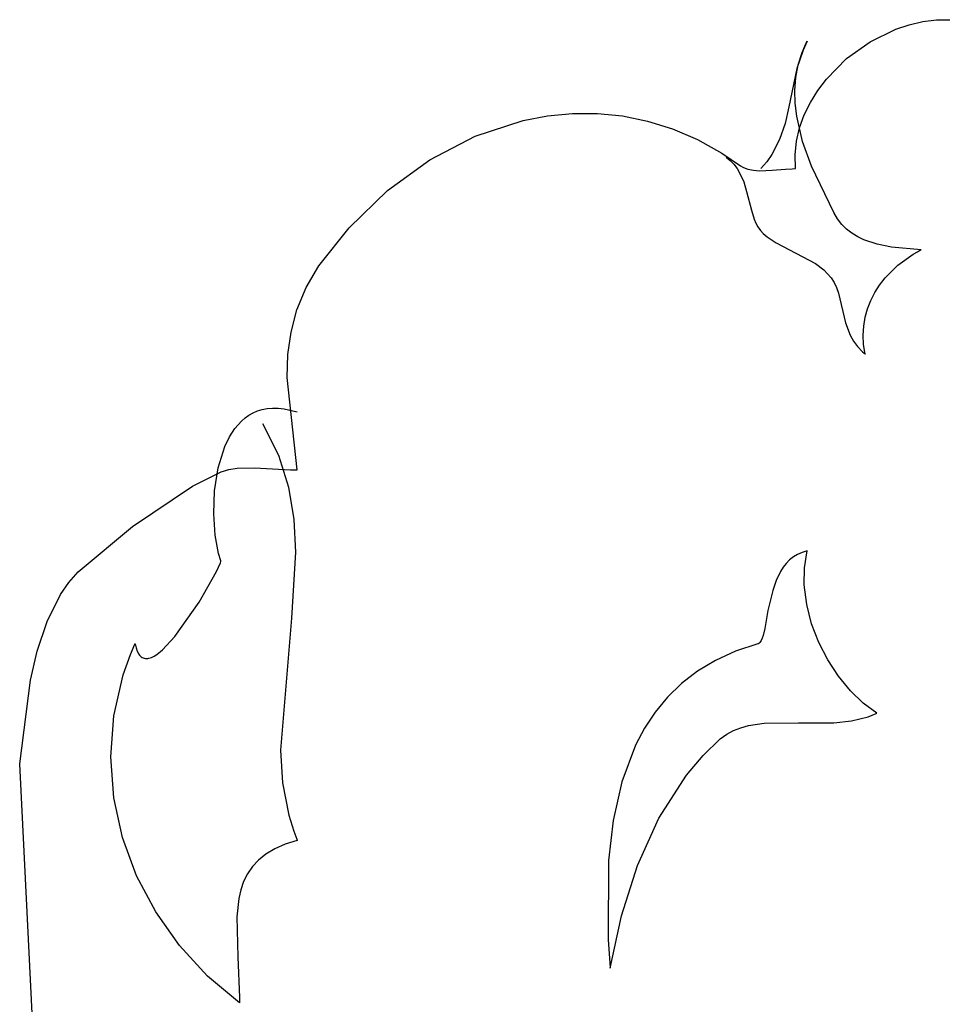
# Model space of a CAD drawing. Extents: x -3.81 to 3.8, y -2.54 to 5.19.
# Tile 5 of 93: x -3.71 to -3.47, y -1.6 to -1.35. Entities that reach past the tile are written whole.
import ezdxf

# ---------------------------------------------------------------- set-up
doc = ezdxf.new("R2010")
doc.units = 0

msp = doc.modelspace()

# ---------------------------------------------------------------- linework, layer by layer
at = {"layer": 'Layer 1', "color": 7, "linetype": 'CONTINUOUS'}
for p, q in [((-3.486377, -1.354913), (-3.482948, -1.353771)), ((-3.482948, -1.353771), (-3.47947, -1.352972)), ((-3.47947, -1.352972), (-3.475976, -1.35254)), ((-3.475976, -1.35254), (-3.472498, -1.352498)), ((-3.492963, -1.358136), (-3.486377, -1.354913)), ((-3.510315, -1.360858), (-3.509652, -1.359265)), ((-3.50904, -1.357997), (-3.510107, -1.360255)), ((-3.509652, -1.359265), (-3.509279, -1.358472)), ((-3.509279, -1.358472), (-3.509081, -1.358078)), ((-3.509081, -1.358078), (-3.509056, -1.358028)), ((-3.509056, -1.358028), (-3.509043, -1.358004)), ((-3.509043, -1.358004), (-3.50904, -1.357997)), ((-3.50904, -1.357997), (-3.50904, -1.357997)), ((-3.498971, -1.362458), (-3.492963, -1.358136)), ((-3.510107, -1.360255), (-3.511671, -1.364976)), ((-3.511321, -1.364074), (-3.510315, -1.360858)), ((-3.511928, -1.36732), (-3.511321, -1.364074)), ((-3.504146, -1.367693), (-3.498971, -1.362458)), ((-3.511671, -1.364976), (-3.513724, -1.374809)), ((-3.512172, -1.370586), (-3.511928, -1.36732)), ((-3.506342, -1.370597), (-3.504146, -1.367693)), ((-3.512088, -1.37386), (-3.512172, -1.370586)), ((-3.508233, -1.373659), (-3.506342, -1.370597)), ((-3.511709, -1.377131), (-3.512088, -1.37386)), ((-3.509788, -1.376859), (-3.508233, -1.373659)), ((-3.581701, -1.378246), (-3.575425, -1.377058)), ((-3.575425, -1.377058), (-3.569075, -1.376456)), ((-3.569075, -1.376456), (-3.562676, -1.376467)), ((-3.562676, -1.376467), (-3.556255, -1.377118)), ((-3.556255, -1.377118), (-3.549837, -1.378436)), ((-3.513724, -1.374809), (-3.514718, -1.379044)), ((-3.51021, -1.383616), (-3.511709, -1.377131)), ((-3.510974, -1.380172), (-3.509788, -1.376859)), ((-3.593927, -1.382277), (-3.581701, -1.378246)), ((-3.549837, -1.378436), (-3.543448, -1.380445)), ((-3.514718, -1.379044), (-3.516095, -1.383139)), ((-3.605546, -1.388337), (-3.593927, -1.382277)), ((-3.543448, -1.380445), (-3.537113, -1.383174)), ((-3.511761, -1.383576), (-3.510974, -1.380172)), ((-3.537113, -1.383174), (-3.530859, -1.386648)), ((-3.516095, -1.383139), (-3.518079, -1.387013)), ((-3.512116, -1.387048), (-3.511761, -1.383576)), ((-3.507952, -1.389952), (-3.51021, -1.383616)), ((-3.530859, -1.386648), (-3.526086, -1.389865)), ((-3.518079, -1.387013), (-3.519368, -1.388843)), ((-3.512006, -1.390565), (-3.512116, -1.387048)), ((-3.616354, -1.396214), (-3.605546, -1.388337)), ((-3.52978, -1.387622), (-3.5287, -1.388511)), ((-3.5287, -1.388511), (-3.527774, -1.389481)), ((-3.527774, -1.389481), (-3.526987, -1.390521)), ((-3.519368, -1.388843), (-3.520894, -1.390587)), ((-3.526987, -1.390521), (-3.52632, -1.39162)), ((-3.52632, -1.39162), (-3.525282, -1.393952)), ((-3.526086, -1.389865), (-3.525502, -1.390213)), ((-3.525502, -1.390213), (-3.524877, -1.390496)), ((-3.524877, -1.390496), (-3.524215, -1.390718)), ((-3.524215, -1.390718), (-3.522793, -1.391004)), ((-3.522793, -1.391004), (-3.521263, -1.391115)), ((-3.521263, -1.391115), (-3.517984, -1.390992)), ((-3.517984, -1.390992), (-3.514596, -1.390701)), ((-3.514596, -1.390701), (-3.512928, -1.390604)), ((-3.512928, -1.390604), (-3.512112, -1.390587)), ((-3.512112, -1.390587), (-3.512012, -1.390587)), ((-3.512012, -1.390587), (-3.512006, -1.390565)), ((-3.502275, -1.401813), (-3.507952, -1.389952)), ((-3.525282, -1.393952), (-3.524526, -1.396392)), ((-3.626142, -1.405697), (-3.616354, -1.396214)), ((-3.524526, -1.396392), (-3.523325, -1.401247)), ((-3.523325, -1.401247), (-3.522611, -1.403489)), ((-3.501295, -1.403442), (-3.502275, -1.401813)), ((-3.522611, -1.403489), (-3.522167, -1.404526)), ((-3.522167, -1.404526), (-3.521642, -1.405492)), ((-3.500196, -1.404831), (-3.501295, -1.403442)), ((-3.49896, -1.406046), (-3.500196, -1.404831)), ((-3.633936, -1.415482), (-3.626142, -1.405697)), ((-3.521642, -1.405492), (-3.521021, -1.406377)), ((-3.521021, -1.406377), (-3.520285, -1.40717)), ((-3.520285, -1.40717), (-3.519282, -1.407998)), ((-3.497599, -1.4071), (-3.49896, -1.406046)), ((-3.496126, -1.408004), (-3.497599, -1.4071)), ((-3.519282, -1.407998), (-3.516958, -1.40954)), ((-3.516958, -1.40954), (-3.506959, -1.414839)), ((-3.494553, -1.40877), (-3.496126, -1.408004)), ((-3.49116, -1.409934), (-3.494553, -1.40877)), ((-3.487517, -1.410686), (-3.49116, -1.409934)), ((-3.479888, -1.411327), (-3.487517, -1.410686)), ((-3.48583, -1.415238), (-3.481923, -1.412453)), ((-3.481923, -1.412453), (-3.480864, -1.411844)), ((-3.480864, -1.411844), (-3.480324, -1.411553)), ((-3.480324, -1.411553), (-3.480051, -1.411411)), ((-3.480051, -1.411411), (-3.479914, -1.411341)), ((-3.479914, -1.411341), (-3.479897, -1.411332)), ((-3.479897, -1.411332), (-3.479888, -1.411328)), ((-3.479888, -1.411328), (-3.479886, -1.411327)), ((-3.479886, -1.411327), (-3.479888, -1.411327)), ((-3.506959, -1.414839), (-3.504788, -1.416496)), ((-3.637183, -1.421023), (-3.633936, -1.415482)), ((-3.504788, -1.416496), (-3.50382, -1.41745)), ((-3.50382, -1.41745), (-3.502948, -1.418506)), ((-3.489144, -1.418532), (-3.48583, -1.415238)), ((-3.502948, -1.418506), (-3.502185, -1.419678)), ((-3.502185, -1.419678), (-3.501542, -1.420979)), ((-3.49055, -1.420351), (-3.489144, -1.418532)), ((-3.639496, -1.426657), (-3.637183, -1.421023)), ((-3.501542, -1.420979), (-3.501033, -1.422424)), ((-3.501033, -1.422424), (-3.499283, -1.429979)), ((-3.4928, -1.424293), (-3.491772, -1.422274)), ((-3.491772, -1.422274), (-3.49055, -1.420351)), ((-3.493622, -1.426401), (-3.4928, -1.424293)), ((-3.640992, -1.432371), (-3.639496, -1.426657)), ((-3.494226, -1.428589), (-3.493622, -1.426401)), ((-3.499283, -1.429979), (-3.49806, -1.433192)), ((-3.4946, -1.43085), (-3.494226, -1.428589)), ((-3.64179, -1.438151), (-3.640992, -1.432371)), ((-3.494733, -1.433175), (-3.4946, -1.43085)), ((-3.49806, -1.433192), (-3.497215, -1.434689)), ((-3.497215, -1.434689), (-3.496164, -1.436108)), ((-3.494613, -1.435558), (-3.494733, -1.433175)), ((-3.496164, -1.436108), (-3.494868, -1.437445)), ((-3.494868, -1.437445), (-3.494501, -1.437766)), ((-3.494229, -1.43799), (-3.494613, -1.435558)), ((-3.642007, -1.443984), (-3.64179, -1.438151)), ((-3.494501, -1.437766), (-3.494311, -1.437925)), ((-3.494311, -1.437925), (-3.494263, -1.437964)), ((-3.494263, -1.437964), (-3.494239, -1.437984)), ((-3.494239, -1.437984), (-3.494233, -1.437989)), ((-3.494233, -1.437989), (-3.49423, -1.437991)), ((-3.49423, -1.437991), (-3.494229, -1.437992)), ((-3.494229, -1.437992), (-3.494229, -1.43799)), ((-3.639412, -1.467581), (-3.642007, -1.443984)), ((-3.650704, -1.453043), (-3.649567, -1.452554)), ((-3.649567, -1.452554), (-3.648359, -1.452182)), ((-3.648359, -1.452182), (-3.647077, -1.451934)), ((-3.647077, -1.451934), (-3.645721, -1.451815)), ((-3.645721, -1.451815), (-3.644287, -1.451833)), ((-3.644287, -1.451833), (-3.642775, -1.451994)), ((-3.642775, -1.451994), (-3.639406, -1.452803)), ((-3.655362, -1.457014), (-3.653697, -1.455146)), ((-3.653697, -1.455146), (-3.652767, -1.454345)), ((-3.652767, -1.454345), (-3.65177, -1.453642)), ((-3.65177, -1.453642), (-3.650704, -1.453043)), ((-3.656778, -1.459195), (-3.655362, -1.457014)), ((-3.648291, -1.455768), (-3.644256, -1.463825)), ((-3.657958, -1.461636), (-3.656778, -1.459195)), ((-3.659658, -1.467094), (-3.657958, -1.461636)), ((-3.644256, -1.463825), (-3.641671, -1.472002)), ((-3.660565, -1.472974), (-3.659658, -1.467094)), ((-3.65891, -1.468161), (-3.656916, -1.467562)), ((-3.656916, -1.467562), (-3.654816, -1.46721)), ((-3.654816, -1.46721), (-3.650379, -1.467053)), ((-3.650379, -1.467053), (-3.641133, -1.467585)), ((-3.641133, -1.467585), (-3.639992, -1.467614)), ((-3.639992, -1.467614), (-3.639426, -1.467618)), ((-3.639426, -1.467618), (-3.639409, -1.467618)), ((-3.639409, -1.467618), (-3.639412, -1.467581)), ((-3.666164, -1.471802), (-3.65891, -1.468161)), ((-3.681576, -1.482089), (-3.666164, -1.471802)), ((-3.641671, -1.472002), (-3.640291, -1.480278)), ((-3.660781, -1.478861), (-3.660565, -1.472974)), ((-3.660408, -1.484341), (-3.660781, -1.478861)), ((-3.640291, -1.480278), (-3.63987, -1.488633)), ((-3.695422, -1.493663), (-3.681576, -1.482089)), ((-3.659549, -1.489), (-3.660408, -1.484341)), ((-3.658969, -1.490893), (-3.659549, -1.489)), ((-3.63987, -1.488633), (-3.640924, -1.5055)), ((-3.512587, -1.489871), (-3.513547, -1.490646)), ((-3.51152, -1.489223), (-3.512587, -1.489871)), ((-3.51034, -1.488714), (-3.51152, -1.489223)), ((-3.509039, -1.488358), (-3.51034, -1.488714)), ((-3.509722, -1.492667), (-3.509039, -1.488358)), ((-3.660061, -1.493614), (-3.659057, -1.491366)), ((-3.659057, -1.491366), (-3.658974, -1.491071)), ((-3.658974, -1.491071), (-3.658961, -1.490969)), ((-3.658966, -1.4909), (-3.658969, -1.490893)), ((-3.658963, -1.490914), (-3.658966, -1.4909)), ((-3.658961, -1.490931), (-3.658963, -1.490914)), ((-3.658961, -1.490969), (-3.658961, -1.490931)), ((-3.515176, -1.492518), (-3.515858, -1.493588)), ((-3.514408, -1.491532), (-3.515176, -1.492518)), ((-3.513547, -1.490646), (-3.514408, -1.491532)), ((-3.509783, -1.497057), (-3.509722, -1.492667)), ((-3.697818, -1.496381), (-3.695422, -1.493663)), ((-3.664537, -1.501484), (-3.660061, -1.493614)), ((-3.515858, -1.493588), (-3.516994, -1.495932)), ((-3.699929, -1.499463), (-3.697818, -1.496381)), ((-3.516994, -1.495932), (-3.517871, -1.498454)), ((-3.509171, -1.502049), (-3.509783, -1.497057)), ((-3.703368, -1.506422), (-3.699929, -1.499463)), ((-3.517871, -1.498454), (-3.519073, -1.503603)), ((-3.670721, -1.510244), (-3.664537, -1.501484)), ((-3.507911, -1.506972), (-3.509171, -1.502049)), ((-3.640924, -1.5055), (-3.643737, -1.539292)), ((-3.519073, -1.503603), (-3.51991, -1.508171)), ((-3.705888, -1.513938), (-3.703368, -1.506422)), ((-3.51991, -1.508171), (-3.520331, -1.509966)), ((-3.506085, -1.511731), (-3.507911, -1.506972)), ((-3.673861, -1.513606), (-3.670721, -1.510244)), ((-3.520567, -1.510694), (-3.520828, -1.511291)), ((-3.520331, -1.509966), (-3.520567, -1.510694)), ((-3.682047, -1.514796), (-3.680952, -1.512216)), ((-3.680952, -1.512216), (-3.680916, -1.512136)), ((-3.680916, -1.512136), (-3.680898, -1.512096)), ((-3.680898, -1.512096), (-3.680889, -1.512076)), ((-3.680889, -1.512076), (-3.680885, -1.512066)), ((-3.680885, -1.512066), (-3.680883, -1.512061)), ((-3.680883, -1.512061), (-3.680882, -1.512061)), ((-3.680882, -1.512061), (-3.680633, -1.513127)), ((-3.680633, -1.513127), (-3.680322, -1.514005)), ((-3.521685, -1.512135), (-3.527386, -1.514013)), ((-3.521681, -1.512134), (-3.521685, -1.512135)), ((-3.52168, -1.512134), (-3.521681, -1.512134)), ((-3.521679, -1.512133), (-3.52168, -1.512134)), ((-3.521667, -1.51213), (-3.521679, -1.512133)), ((-3.521643, -1.512122), (-3.521667, -1.51213)), ((-3.521549, -1.512086), (-3.521643, -1.512122)), ((-3.521458, -1.512039), (-3.521549, -1.512086)), ((-3.52137, -1.511981), (-3.521458, -1.512039)), ((-3.521285, -1.511912), (-3.52137, -1.511981)), ((-3.521123, -1.511744), (-3.521285, -1.511912)), ((-3.520971, -1.511537), (-3.521123, -1.511744)), ((-3.520828, -1.511291), (-3.520971, -1.511537)), ((-3.503773, -1.516235), (-3.506085, -1.511731)), ((-3.707632, -1.521413), (-3.705888, -1.513938)), ((-3.683905, -1.519996), (-3.682047, -1.514796)), ((-3.680322, -1.514005), (-3.679953, -1.514702)), ((-3.679953, -1.514702), (-3.679748, -1.514985)), ((-3.679748, -1.514985), (-3.679529, -1.515227)), ((-3.679529, -1.515227), (-3.679298, -1.515428)), ((-3.679298, -1.515428), (-3.679054, -1.515589)), ((-3.679054, -1.515589), (-3.678799, -1.515711)), ((-3.678799, -1.515711), (-3.678532, -1.515795)), ((-3.67736, -1.515776), (-3.676718, -1.515568)), ((-3.676718, -1.515568), (-3.676043, -1.515238)), ((-3.676043, -1.515238), (-3.67534, -1.514796)), ((-3.67534, -1.514796), (-3.673861, -1.513606)), ((-3.527386, -1.514013), (-3.532519, -1.516348)), ((-3.678532, -1.515795), (-3.678254, -1.515843)), ((-3.678254, -1.515843), (-3.677966, -1.515855)), ((-3.677966, -1.515855), (-3.677668, -1.515832)), ((-3.677668, -1.515832), (-3.67736, -1.515776)), ((-3.532519, -1.516348), (-3.537112, -1.519107)), ((-3.501054, -1.520391), (-3.503773, -1.516235)), ((-3.686328, -1.530503), (-3.683905, -1.519996)), ((-3.537112, -1.519107), (-3.541192, -1.522255)), ((-3.49801, -1.524105), (-3.501054, -1.520391)), ((-3.710387, -1.542765), (-3.707632, -1.521413)), ((-3.541192, -1.522255), (-3.544786, -1.525756)), ((-3.544786, -1.525756), (-3.547923, -1.529577)), ((-3.49472, -1.527285), (-3.49801, -1.524105)), ((-3.491265, -1.529838), (-3.49472, -1.527285)), ((-3.687106, -1.541037), (-3.686328, -1.530503)), ((-3.547923, -1.529577), (-3.55063, -1.533682)), ((-3.497752, -1.531808), (-3.493457, -1.530727)), ((-3.493457, -1.530727), (-3.491389, -1.529897)), ((-3.491389, -1.529897), (-3.491326, -1.529868)), ((-3.491326, -1.529868), (-3.491294, -1.529853)), ((-3.491294, -1.529853), (-3.491278, -1.529845)), ((-3.491278, -1.529845), (-3.49127, -1.529842)), ((-3.49127, -1.529842), (-3.491266, -1.52984)), ((-3.491266, -1.52984), (-3.491264, -1.529839)), ((-3.491264, -1.529839), (-3.491265, -1.529838)), ((-3.526027, -1.53356), (-3.524094, -1.533023)), ((-3.524094, -1.533023), (-3.520013, -1.53241)), ((-3.520013, -1.53241), (-3.511254, -1.5323)), ((-3.511254, -1.5323), (-3.5022, -1.532293)), ((-3.5022, -1.532293), (-3.497752, -1.531808)), ((-3.55063, -1.533682), (-3.552934, -1.538037)), ((-3.531283, -1.536404), (-3.529631, -1.535224)), ((-3.529631, -1.535224), (-3.527876, -1.534285)), ((-3.527876, -1.534285), (-3.526027, -1.53356)), ((-3.552934, -1.538037), (-3.556445, -1.547359)), ((-3.535619, -1.540652), (-3.531283, -1.536404)), ((-3.643737, -1.539292), (-3.643154, -1.547635)), ((-3.539876, -1.545686), (-3.535619, -1.540652)), ((-3.704298, -1.666125), (-3.710387, -1.542765)), ((-3.686332, -1.551459), (-3.687106, -1.541037)), ((-3.546989, -1.556716), (-3.539876, -1.545686)), ((-3.643154, -1.547635), (-3.641565, -1.555894)), ((-3.556445, -1.547359), (-3.558677, -1.557264)), ((-3.684097, -1.56163), (-3.686332, -1.551459)), ((-3.641565, -1.555894), (-3.640317, -1.559987)), ((-3.558677, -1.557264), (-3.559851, -1.567476)), ((-3.552447, -1.568801), (-3.546989, -1.556716)), ((-3.640317, -1.559987), (-3.639566, -1.562023)), ((-3.680492, -1.571414), (-3.684097, -1.56163)), ((-3.642492, -1.563369), (-3.645153, -1.564517)), ((-3.639408, -1.56243), (-3.642492, -1.563369)), ((-3.639566, -1.562023), (-3.639466, -1.562277)), ((-3.639466, -1.562277), (-3.639416, -1.562404)), ((-3.639416, -1.562404), (-3.639409, -1.56242)), ((-3.639409, -1.56242), (-3.639406, -1.562428)), ((-3.639406, -1.562428), (-3.639408, -1.56243)), ((-3.647419, -1.565859), (-3.64932, -1.567382)), ((-3.645153, -1.564517), (-3.647419, -1.565859)), ((-3.64932, -1.567382), (-3.650886, -1.569072)), ((-3.559851, -1.567476), (-3.559905, -1.587712)), ((-3.652146, -1.570916), (-3.65313, -1.572899)), ((-3.650886, -1.569072), (-3.652146, -1.570916)), ((-3.556502, -1.581661), (-3.552447, -1.568801)), ((-3.67561, -1.580672), (-3.680492, -1.571414)), ((-3.65313, -1.572899), (-3.653868, -1.575008)), ((-3.653868, -1.575008), (-3.654389, -1.577228)), ((-3.654389, -1.577228), (-3.654899, -1.58195)), ((-3.669543, -1.589266), (-3.67561, -1.580672)), ((-3.654899, -1.58195), (-3.654619, -1.59213)), ((-3.559409, -1.595017), (-3.556502, -1.581661)), ((-3.559905, -1.587712), (-3.559601, -1.592529)), ((-3.662382, -1.597057), (-3.669543, -1.589266)), ((-3.654619, -1.59213), (-3.654185, -1.602555)), ((-3.559601, -1.592529), (-3.559421, -1.594878)), ((-3.559421, -1.594878), (-3.559415, -1.59495)), ((-3.559415, -1.59495), (-3.559412, -1.594987)), ((-3.559412, -1.594987), (-3.559411, -1.595005)), ((-3.559411, -1.595005), (-3.55941, -1.595014)), ((-3.55941, -1.595014), (-3.55941, -1.595018)), ((-3.55941, -1.595018), (-3.559409, -1.595017)), ((-3.654219, -1.603907), (-3.662382, -1.597057)), ((-3.654214, -1.603832), (-3.654215, -1.603871)), ((-3.654185, -1.602555), (-3.654214, -1.603832)), ((-3.654217, -1.603909), (-3.654219, -1.603907)), ((-3.654216, -1.603906), (-3.654217, -1.603909)), ((-3.654215, -1.603871), (-3.654216, -1.603891)), ((-3.654216, -1.603891), (-3.654216, -1.603901)), ((-3.654216, -1.603901), (-3.654216, -1.603906))]:
    msp.add_line(p, q, dxfattribs=at)

doc.saveas('drawing.dxf')
